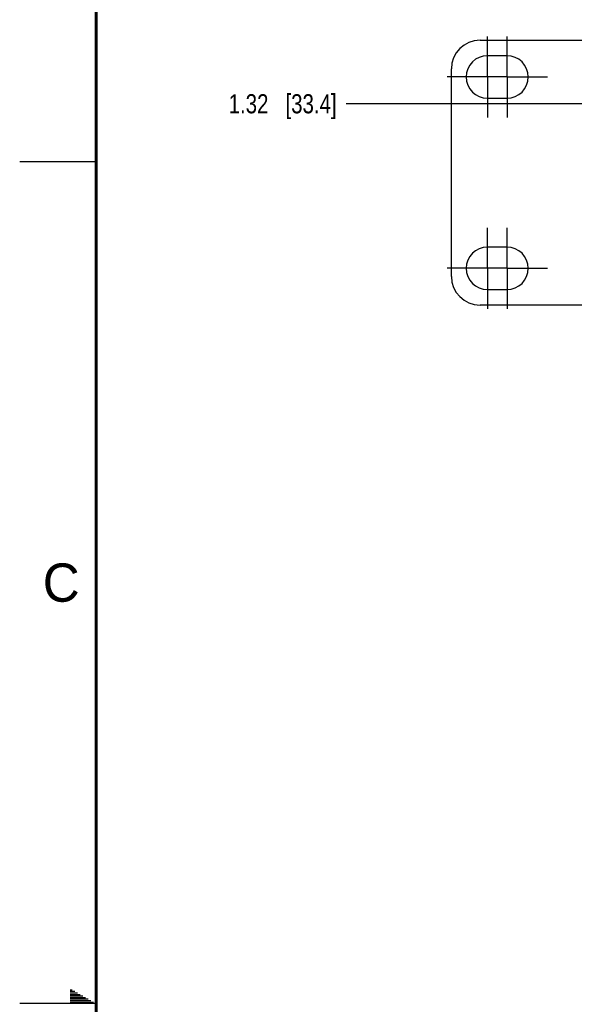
# Model space of a CAD drawing. Header units: inches. Extents: x 0 to 34, y 0 to 22.
# Tile 17 of 78: x 0 to 3.6, y 11 to 17.4. Entities that reach past the tile are written whole.
import ezdxf

# ---------------------------------------------------------------- set-up
doc = ezdxf.new("R2010")
doc.units = ezdxf.units.IN
doc.header["$LTSCALE"] = 1.87
doc.header["$MEASUREMENT"] = 0
doc.linetypes.add('CENTER', pattern=[0.6, 0.375, -0.075, 0.075, -0.075])
doc.layers.get('0').update_dxf_attribs({"linetype": 'CONTINUOUS'})
doc.layers.add('02___PRT_ALL_AXES', color=7, linetype='CONTINUOUS')
doc.layers.add('DIMENSIONS', color=7, linetype='CONTINUOUS')
doc.styles.get("Standard").update_dxf_attribs({"font": 'txt', "width": 0.8})
doc.styles.add('TEXTSTYLE_2', font='txt')
doc.dimstyles.new('DIMSTYLE_2', dxfattribs={"dimtxt": 0.125, "dimasz": 0.18, "dimexe": 0.125, "dimexo": 0.0625, "dimgap": 0.09, "dimtad": 0, "dimtih": 1, "dimtoh": 1, "dimzin": 4, "dimdsep": 46, "dimtxsty": 'STANDARD', "dimblk": '_FILLED', "dimblk1": '_FILLED', "dimblk2": '_FILLED', "dimcen": 0.09, "dimadec": 0, "dimazin": 0, "dimtp": 0.001, "dimtm": 0.001, "dimtfac": 1, "dimtofl": 0, "dimtmove": 0, "dimatfit": 3, "dimldrblk": '_FILLED', "dimfxl": 1, "dimtolj": 1, "dimtzin": 4, "dimarcsym": 0})

# ---------------------------------------------------------------- blocks, each defined once
blk = doc.blocks.new('*D49')
at = {"layer": 'DIMENSIONS', "color": 2, "linetype": 'CONTINUOUS'}
blk.add_line((5.9306, 16.8773), (2.135, 16.8773), dxfattribs=at)
at = {"layer": 'DIMENSIONS', "color": 2, "linetype": 'CONTINUOUS', "insert": (2.0725, 16.9398), "char_height": 0.125, "width": 1.125, "attachment_point": 3, "line_spacing_factor": 0.9}
blk.add_mtext('1.32{\\Ftxt.shx;\\W1.000000;\\H0.125000; }[33.4]', dxfattribs=at)
blk = doc.blocks.new('_FILLED')
at = {"color": 0, "linetype": 'BYBLOCK'}
blk.add_solid([(0, 0), (-1, 0.174), (-1, -0.174)], dxfattribs=at)

msp = doc.modelspace()

# ---------------------------------------------------------------- linework, layer by layer
at = {"color": 7, "linetype": 'CONTINUOUS'}
for p, q in [((3.01, 17.2923), (21.635, 17.2923)), ((2.8225, 15.7498), (2.8225, 17.1048)), ((21.635, 15.5623), (3.01, 15.5623))]:
    msp.add_line(p, q, dxfattribs=at)
at = {"color": 2, "linetype": 'CONTINUOUS'}
for p, q in [((0, 16.5), (0.5, 16.5)), ((0.3303, 11.09), (0.3441, 11.09)), ((0.3303, 11.08), (0.3614, 11.08)), ((0.3303, 11.07), (0.3788, 11.07)), ((0.5, 11), (0, 11)), ((0.3303, 11.06), (0.3961, 11.06)), ((0.3303, 11.05), (0.4134, 11.05)), ((0.3303, 11.04), (0.4307, 11.04)), ((0.3303, 11.03), (0.448, 11.03)), ((0.3303, 11.02), (0.4654, 11.02)), ((0.3303, 11.01), (0.4827, 11.01))]:
    msp.add_line(p, q, dxfattribs=at)
at = {"color": 7, "linetype": 'CONTINUOUS', "const_width": 0.02}
msp.add_lwpolyline([(0.5, 21.5), (0.5, 0.5)], dxfattribs=at)
at = {"color": 7, "linetype": 'CONTINUOUS'}
for centre, start, end in [((3.01, 17.1048), 90, 180), ((3.01, 15.7498), 180, 270)]:
    msp.add_arc(centre, 0.1875, start, end, dxfattribs=at)
at = {"layer": '02___PRT_ALL_AXES', "color": 7, "linetype": 'CENTER'}
for p, q in [((3.0585, 17.0523), (3.0585, 17.3163)), ((3.1865, 17.0523), (3.1865, 17.3163)), ((2.9225, 17.0523), (2.7945, 17.0523)), ((3.1865, 17.0523), (2.9225, 17.0523)), ((3.0585, 17.0523), (3.0585, 16.7883)), ((3.1865, 17.0523), (3.1865, 16.7883)), ((3.1865, 17.0523), (3.3225, 17.0523)), ((3.3225, 17.0523), (3.4505, 17.0523)), ((3.0585, 15.8023), (3.0585, 16.0663)), ((3.1865, 15.8023), (3.1865, 16.0663)), ((2.9225, 15.8023), (2.7945, 15.8023)), ((3.1865, 15.8023), (2.9225, 15.8023)), ((3.0585, 15.8023), (3.0585, 15.5383)), ((3.1865, 15.8023), (3.1865, 15.5383)), ((3.1865, 15.8023), (3.3225, 15.8023)), ((3.3225, 15.8023), (3.4505, 15.8023))]:
    msp.add_line(p, q, dxfattribs=at)
at = {"layer": '02___PRT_ALL_AXES', "color": 7, "linetype": 'CONTINUOUS'}
for p, q in [((3.1865, 17.1913), (3.0585, 17.1913)), ((3.0585, 16.9133), (3.1865, 16.9133)), ((3.1865, 15.9413), (3.0585, 15.9413)), ((3.0585, 15.6633), (3.1865, 15.6633))]:
    msp.add_line(p, q, dxfattribs=at)
for centre, start, end in [((3.0585, 17.0523), 90, 270), ((3.1865, 17.0523), 270, 90), ((3.0585, 15.8023), 90, 270), ((3.1865, 15.8023), 270, 90)]:
    msp.add_arc(centre, 0.139, start, end, dxfattribs=at)

# ---------------------------------------------------------------- texts
at = {"color": 2, "linetype": 'CONTINUOUS', "insert": (0.1508, 13.8746), "char_height": 0.25, "width": 0.25, "attachment_point": 1, "line_spacing_factor": 0.9, "style": 'TEXTSTYLE_2'}
msp.add_mtext('C', dxfattribs=at)

# ---------------------------------------------------------------- dimensions: what is measured, and where the dimension line sits
at = {"layer": 'DIMENSIONS', "color": 2, "linetype": 'CONTINUOUS'}
dim = msp.add_ordinate_dim(feature_location=(5.9306034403, 16.8772897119), offset=(-3.7956299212, 0), dtype=0, origin=(5.9931034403, 15.5622897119), dimstyle='DIMSTYLE_2', override={"dimtad": 1, "dimtih": 0, "dimtoh": 0}, dxfattribs=at)
dim.commit()
dim.dimension.update_dxf_attribs({"geometry": '*D49', "text_midpoint": (1.5099735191, 16.8772897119)})

doc.saveas('drawing.dxf')
